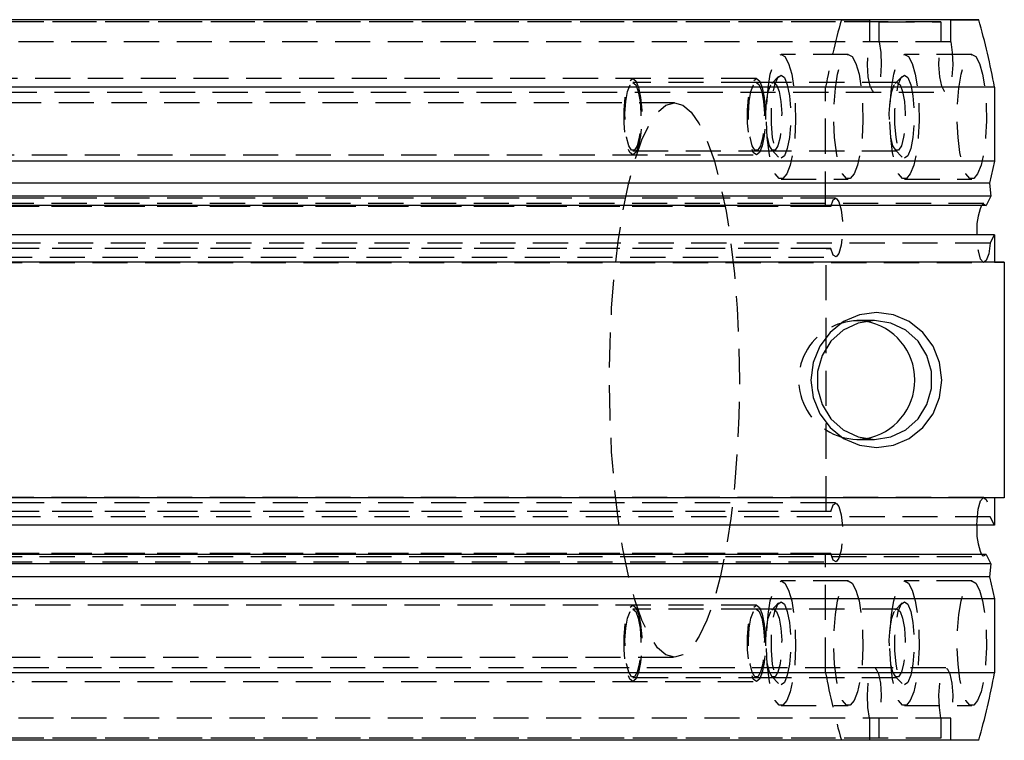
# Model space of a CAD drawing. Extents: x 62 to 809, y 49 to 567.
# Tile 6 of 7: x 652 to 723, y 295 to 347. Entities that reach past the tile are written whole.
import ezdxf

# ---------------------------------------------------------------- set-up
doc = ezdxf.new("R2010")
doc.units = 0
doc.header["$LTSCALE"] = 2
doc.linetypes.add('HIDDEN', pattern=[1.905, 1.27, -0.635])
doc.layers.get('0').update_dxf_attribs({"linetype": 'CONTINUOUS'})

msp = doc.modelspace()

# ---------------------------------------------------------------- linework, layer by layer
at = {"color": 7, "linetype": 'HIDDEN'}
for p, q in [((713.799818, 346.420539), (592.288672, 346.420539)), ((718.252732, 346.420539), (596.741601, 346.420539)), ((711.070194, 346.57054), (713.091298, 346.57054)), ((713.091298, 346.57054), (713.091298, 344.965707)), ((713.799818, 346.420539), (718.252732, 346.420539)), ((713.799818, 344.965707), (713.799818, 346.420539)), ((718.252732, 346.420539), (718.252732, 344.965707)), ((718.961283, 344.965707), (718.961283, 346.57054)), ((718.961283, 344.965707), (597.450121, 344.965707)), ((711.568668, 344.07054), (706.708207, 344.07054)), ((720.483913, 344.070538), (715.623452, 344.070538)), ((704.930468, 342.320538), (614.526182, 342.320538)), ((704.930468, 342.02904), (696.015238, 342.02904)), ((715.097084, 342.029038), (704.930468, 342.029038)), ((706.538348, 342.481855), (706.042617, 341.956363)), ((715.453579, 342.481855), (714.957847, 341.956363)), ((597.095861, 341.345539), (718.607022, 341.345539)), ((709.926381, 333.08054), (709.926381, 341.69517)), ((699.014722, 340.570539), (616.387143, 340.570539)), ((696.015238, 337.112039), (704.930468, 337.112039)), ((704.930468, 337.112039), (715.097084, 337.112039)), ((706.042617, 337.184715), (706.538348, 336.659224)), ((714.957847, 337.184715), (715.453579, 336.659222)), ((614.526182, 336.820538), (704.930468, 336.820538)), ((706.708207, 335.07054), (711.568668, 335.07054)), ((715.623452, 335.070539), (720.483913, 335.070539)), ((710.653677, 333.69554), (589.14253, 333.69554)), ((709.926381, 333.08054), (588.415234, 333.08054)), ((710.302874, 333.08054), (588.791742, 333.08054)), ((721.351965, 333.295539), (599.840819, 333.295539)), ((710.302874, 333.08054), (709.926381, 333.08054)), ((721.819653, 330.434529), (722.12617, 331.044608)), ((709.961577, 330.06054), (588.450416, 330.06054)), ((710.302874, 330.06054), (588.791742, 330.06054)), ((721.819653, 330.434529), (600.308507, 330.434529)), ((709.961577, 330.06054), (710.302874, 330.06054)), ((709.961577, 311.08054), (709.961577, 330.06054)), ((589.14253, 329.445539), (710.653677, 329.445539)), ((599.840819, 329.045539), (721.351965, 329.045539)), ((713.45885, 324.853539), (712.187513, 324.853539)), ((712.187513, 316.287539), (712.823167, 316.337755)), ((712.187513, 316.287539), (713.45885, 316.287539)), ((721.351965, 312.095539), (599.840819, 312.095539)), ((722.12617, 312.070539), (600.615039, 312.070539)), ((722.830012, 312.070539), (722.12617, 312.070539)), ((710.653677, 311.69554), (589.14253, 311.69554)), ((709.961577, 311.08054), (588.450416, 311.08054)), ((710.302874, 311.08054), (588.791742, 311.08054)), ((721.819653, 310.706549), (600.308507, 310.706549)), ((710.302874, 311.08054), (709.961577, 311.08054)), ((722.12617, 310.09647), (721.819653, 310.706549)), ((709.926381, 308.060539), (588.415234, 308.060539)), ((710.302874, 308.060539), (588.791742, 308.060539)), ((599.840819, 307.845539), (721.351965, 307.845539)), ((709.926381, 308.060539), (710.302874, 308.060539)), ((709.926381, 299.44591), (709.926381, 308.060539)), ((589.14253, 307.445539), (710.653677, 307.445539)), ((711.568668, 306.07054), (706.708207, 306.07054)), ((720.483913, 306.07054), (715.623452, 306.07054)), ((704.930468, 304.32054), (614.526182, 304.32054)), ((706.538348, 304.481856), (706.042617, 303.956363)), ((715.453579, 304.481856), (714.957847, 303.956363)), ((704.930468, 304.029039), (696.015238, 304.029039)), ((715.097084, 304.029039), (704.930468, 304.029039)), ((616.387143, 300.57054), (699.014722, 300.57054)), ((718.607022, 299.795539), (597.095861, 299.795539)), ((614.526182, 298.82054), (704.930468, 298.82054)), ((696.015238, 299.11204), (704.930468, 299.11204)), ((704.930468, 299.11204), (715.097084, 299.11204)), ((706.042617, 299.184717), (706.538348, 298.659223)), ((714.957847, 299.184715), (715.453579, 298.659223)), ((706.708207, 297.07054), (711.568668, 297.07054)), ((715.623452, 297.07054), (720.483913, 297.07054)), ((718.961283, 296.175371), (597.450121, 296.175371)), ((713.091298, 296.175373), (713.091298, 294.57054)), ((713.799818, 294.720539), (713.799818, 296.175373)), ((718.252732, 296.175371), (718.252732, 294.720539)), ((718.961283, 294.570539), (718.961283, 296.175371)), ((713.799818, 294.720539), (592.288672, 294.720539)), ((718.252732, 294.720539), (596.741601, 294.720539)), ((718.961283, 294.570539), (597.450121, 294.570539)), ((713.091298, 294.57054), (711.070194, 294.57054)), ((718.252732, 294.720539), (713.799818, 294.720539)), ((720.982357, 294.570539), (718.961283, 294.570539))]:
    msp.add_line(p, q, dxfattribs=at)
at = {"color": 7, "linetype": 'CONTINUOUS'}
for p, q in [((720.982357, 346.57054), (600.849642, 346.57054)), ((718.961283, 346.57054), (600.849642, 346.57054)), ((718.961283, 346.57054), (720.982357, 346.57054)), ((722.12617, 341.695168), (600.849642, 341.695168)), ((722.12617, 341.695168), (722.12617, 336.370538)), ((722.12617, 336.370538), (600.849642, 336.370538)), ((722.12617, 336.370538), (721.75081, 334.770539)), ((721.75081, 334.770539), (600.849642, 334.770539)), ((721.75081, 334.770539), (721.85333, 333.834585)), ((721.85333, 333.834585), (600.849642, 333.834585)), ((721.85333, 333.834585), (721.520021, 333.171175)), ((721.520021, 333.171175), (600.849642, 333.171175)), ((722.12617, 331.044608), (600.849642, 331.044608)), ((722.12617, 331.044608), (722.12617, 329.070539)), ((722.12617, 329.070539), (600.849642, 329.070539)), ((722.830012, 329.070539), (601.318865, 329.070539)), ((722.12617, 329.070539), (722.830012, 329.070539)), ((722.830012, 329.070539), (722.830012, 312.070539)), ((722.830012, 312.070539), (601.318865, 312.070539)), ((722.12617, 312.070539), (722.12617, 310.09647)), ((722.12617, 310.09647), (600.849642, 310.09647)), ((721.52315, 307.974721), (600.849642, 307.974721)), ((721.52315, 307.974721), (721.854343, 307.315554)), ((721.854343, 307.315554), (600.849642, 307.315554)), ((721.854343, 307.315554), (721.75081, 306.370539)), ((721.75081, 306.370539), (600.849642, 306.370539)), ((721.75081, 306.370539), (722.12617, 304.77054)), ((722.12617, 304.77054), (600.849642, 304.77054)), ((722.12617, 304.77054), (722.12617, 299.445908)), ((722.12617, 299.445908), (600.849642, 299.445908)), ((720.982357, 294.570539), (600.849642, 294.570539))]:
    msp.add_line(p, q, dxfattribs=at)
at = {"color": 7, "linetype": 'HIDDEN', "flags": 128}
for points in [[(713.799818, 344.965707), (713.913365, 344.205105), (713.942721, 343.312287), (713.882579, 342.447953), (713.74379, 341.767677), (713.551297, 341.3939), (713.33979, 341.3939), (713.147326, 341.767677), (713.008507, 342.447955), (712.948396, 343.312287), (712.977721, 344.205105), (713.091298, 344.965707)], [(718.961283, 344.965707), (719.07483, 344.205103), (719.104185, 343.312287), (719.044044, 342.447953), (718.905254, 341.767676), (718.712761, 341.3939), (718.501254, 341.3939), (718.308761, 341.767676), (718.169971, 342.447953), (718.10983, 343.312287), (718.139186, 344.205105), (718.252732, 344.965707)], [(706.708207, 344.07054), (706.993057, 343.903668), (707.256778, 343.415427), (707.479789, 342.642029), (707.645609, 341.640831), (707.741871, 340.486092), (707.76151, 339.263448), (707.703008, 338.063582), (707.570716, 336.975479), (707.374497, 336.079839), (707.128822, 335.443089), (706.851973, 335.112453), (706.564455, 335.112453), (706.287592, 335.443089), (706.041946, 336.079839), (705.845698, 336.975479), (705.71342, 338.063582), (705.654918, 339.263448), (705.674543, 340.486092), (705.770819, 341.640833), (705.936625, 342.642029), (706.159665, 343.415427), (706.423371, 343.903668), (706.708207, 344.07054)], [(711.568668, 344.07054), (711.853488, 343.903668), (712.117209, 343.415427), (712.34025, 342.642029), (712.50604, 341.640831), (712.602331, 340.486092), (712.621941, 339.263448), (712.563439, 338.063582), (712.431177, 336.975479), (712.234928, 336.079839), (711.989268, 335.443089), (711.712404, 335.112453), (711.424901, 335.112453), (711.148038, 335.443089), (710.902377, 336.079839), (710.706129, 336.975479), (710.573866, 338.063582), (710.515364, 339.263448), (710.534974, 340.486092), (710.631265, 341.640833), (710.797085, 342.642029), (711.020096, 343.415427), (711.283817, 343.903668), (711.568668, 344.07054)], [(715.623452, 344.070538), (715.908303, 343.903668), (716.171994, 343.415425), (716.395034, 342.642027), (716.560855, 341.640831), (716.657116, 340.486092), (716.676756, 339.263448), (716.618254, 338.06358), (716.485961, 336.975477), (716.289743, 336.079838), (716.044082, 335.443088), (715.767219, 335.112452), (715.479686, 335.112452), (715.202852, 335.443088), (714.957192, 336.079838), (714.760943, 336.975477), (714.628651, 338.06358), (714.570179, 339.263448), (714.589789, 340.486092), (714.68608, 341.640831), (714.85187, 342.642029), (715.074911, 343.415427), (715.338632, 343.903668), (715.623452, 344.070538)], [(720.483913, 344.070538), (720.768734, 343.903668), (721.032455, 343.415425), (721.255495, 342.642027), (721.421286, 341.640831), (721.517577, 340.486092), (721.537187, 339.263448), (721.478685, 338.06358), (721.346422, 336.975477), (721.150174, 336.079838), (720.904513, 335.443088), (720.62765, 335.112452), (720.340147, 335.112452), (720.063283, 335.443088), (719.817623, 336.079838), (719.621374, 336.975477), (719.489112, 338.06358), (719.43061, 339.263448), (719.45022, 340.486092), (719.546511, 341.640831), (719.712331, 342.642029), (719.935342, 343.415427), (720.199063, 343.903668), (720.483913, 344.070538)], [(696.015238, 342.32054), (696.235894, 342.154694), (696.429952, 341.677162), (696.573972, 340.945539), (696.650608, 340.048072), (696.650608, 339.093007), (696.573972, 338.195539), (696.429952, 337.463917), (696.235894, 336.986385), (696.015238, 336.82054), (695.794567, 336.986385), (695.600509, 337.463917), (695.456489, 338.195539), (695.379852, 339.093007), (695.379852, 340.048072), (695.456489, 340.945539), (695.600509, 341.677162), (695.794567, 342.154694), (696.015238, 342.32054)], [(696.015238, 342.02904), (696.223586, 341.863023), (696.403815, 341.387392), (696.531548, 340.666387), (696.589558, 339.797381), (696.570008, 338.89774), (696.47552, 338.088963), (696.318879, 337.48028), (696.121215, 337.1539), (695.909246, 337.1539), (695.711582, 337.48028), (695.554941, 338.088963), (695.460453, 338.89774), (695.440902, 339.797381), (695.498913, 340.666387), (695.626645, 341.387392), (695.806875, 341.863023), (696.015238, 342.02904)], [(704.930468, 342.320538), (705.15114, 342.154694), (705.345183, 341.677162), (705.489217, 340.945539), (705.565854, 340.048072), (705.565854, 339.093007), (705.489217, 338.195539), (705.345183, 337.463917), (705.15114, 336.986385), (704.930468, 336.820538), (704.709812, 336.986385), (704.515754, 337.463917), (704.371735, 338.195539), (704.295098, 339.093007), (704.295098, 340.048072), (704.371735, 340.945539), (704.515754, 341.677162), (704.709812, 342.154694), (704.930468, 342.320538)], [(704.930468, 342.029038), (705.138831, 341.863023), (705.319061, 341.387392), (705.446794, 340.666387), (705.504804, 339.797381), (705.485254, 338.897738), (705.390765, 338.088963), (705.234109, 337.48028), (705.03646, 337.1539), (704.824491, 337.1539), (704.626828, 337.48028), (704.470187, 338.088963), (704.375698, 338.897738), (704.356148, 339.797381), (704.414143, 340.666387), (704.541891, 341.387392), (704.722106, 341.863023), (704.930468, 342.029038)], [(706.181823, 342.02904), (706.390186, 341.863023), (706.570401, 341.387392), (706.698149, 340.666387), (706.756159, 339.797381), (706.736594, 338.89774), (706.64212, 338.088963), (706.485464, 337.48028), (706.287815, 337.1539), (706.075846, 337.1539), (705.878182, 337.48028), (705.721541, 338.088963), (705.627053, 338.89774), (705.607488, 339.797381), (705.665498, 340.666387), (705.793246, 341.387392), (705.97346, 341.863023), (706.181823, 342.02904)], [(706.708207, 342.570539), (706.948935, 342.389617), (707.160636, 341.868674), (707.317754, 341.07054), (707.401349, 340.091485), (707.401349, 339.049596), (707.317754, 338.070539), (707.160636, 337.272407), (706.948935, 336.751462), (706.708207, 336.57054), (706.467479, 336.751462), (706.255793, 337.272407), (706.098675, 338.070539), (706.015064, 339.049596), (706.015064, 340.091485), (706.098675, 341.07054), (706.255793, 341.868674), (706.467479, 342.389617), (706.708207, 342.570539)], [(715.097084, 342.029038), (715.305432, 341.863023), (715.485646, 341.387392), (715.613379, 340.666387), (715.671404, 339.797381), (715.651854, 338.897738), (715.557351, 338.088963), (715.40071, 337.48028), (715.203061, 337.1539), (714.991077, 337.1539), (714.793428, 337.48028), (714.636787, 338.088963), (714.542284, 338.897738), (714.522733, 339.797381), (714.580758, 340.666387), (714.708491, 341.387392), (714.888706, 341.863023), (715.097084, 342.029038)], [(715.623452, 342.570539), (715.864196, 342.389617), (716.075881, 341.868672), (716.232999, 341.07054), (716.316595, 340.091483), (716.316595, 339.049594), (716.232999, 338.070539), (716.075881, 337.272405), (715.864196, 336.75146), (715.623452, 336.57054), (715.382739, 336.75146), (715.171053, 337.272405), (715.013905, 338.070539), (714.93031, 339.049594), (714.93031, 340.091483), (715.013905, 341.07054), (715.171053, 341.868672), (715.382739, 342.389617), (715.623452, 342.570539)], [(699.014722, 340.570539), (699.627175, 340.399436), (700.229152, 339.889056), (700.810357, 339.04813), (701.360836, 337.891047), (701.871171, 336.437607), (702.33263, 334.712675), (702.737316, 332.745768), (703.078314, 330.570539), (703.349783, 328.224208), (703.547074, 325.74692), (703.666805, 323.181063), (703.706949, 320.570539), (703.666805, 317.960015), (703.547074, 315.394158), (703.349783, 312.916871), (703.078314, 310.570539), (702.737316, 308.395311), (702.33263, 306.428404), (701.871171, 304.703472), (701.360836, 303.250031), (700.810357, 302.092948), (700.229152, 301.252024), (699.627175, 300.741642), (699.014722, 300.57054), (698.402255, 300.741642), (697.800278, 301.252024), (697.219073, 302.092948), (696.668609, 303.250031), (696.158274, 304.703473), (695.696815, 306.428404), (695.292114, 308.395311), (694.951131, 310.570539), (694.679662, 312.916871), (694.48237, 315.394159), (694.362625, 317.960016), (694.322481, 320.57054), (694.362625, 323.181064), (694.48237, 325.74692), (694.679662, 328.224208), (694.951131, 330.57054), (695.292114, 332.745768), (695.696815, 334.712675), (696.158274, 336.437607), (696.668609, 337.891047), (697.219073, 339.04813), (697.800278, 339.889056), (698.402255, 340.399436), (699.014722, 340.570539)], [(710.302874, 333.08054), (710.48133, 333.564541), (710.69081, 333.689639), (710.893585, 333.433318), (711.053177, 332.841713), (711.140885, 332.021309), (711.140885, 331.119771), (711.053177, 330.299366), (710.893585, 329.707762), (710.69081, 329.45144), (710.48133, 329.576539), (710.302874, 330.06054)], [(721.18391, 333.171175), (721.310302, 333.288102), (721.520021, 333.171175)], [(721.819653, 330.434529), (721.705987, 329.674278), (721.528574, 329.18334), (721.319391, 329.050081), (721.11605, 329.298485), (720.955207, 329.883843), (720.86574, 330.700795), (720.854296, 331.044608)], [(720.854296, 310.09647), (720.865353, 310.432747), (720.954283, 311.252106), (721.115007, 311.840151), (721.318468, 312.090741), (721.528008, 311.958649), (721.705749, 311.467714), (721.819653, 310.706549)], [(710.302874, 311.08054), (710.48133, 311.564541), (710.69081, 311.689639), (710.893585, 311.433318), (711.053177, 310.841713), (711.140885, 310.02131), (711.140885, 309.11977), (711.053177, 308.299366), (710.893585, 307.707761), (710.69081, 307.45144), (710.48133, 307.576538), (710.302874, 308.060539)], [(721.52315, 307.974721), (721.313312, 307.851939), (721.180781, 307.974721)], [(706.708207, 306.07054), (706.993057, 305.903667), (707.256778, 305.415427), (707.479789, 304.642029), (707.645609, 303.640833), (707.741871, 302.486091), (707.76151, 301.263449), (707.703008, 300.063582), (707.570716, 298.975478), (707.374497, 298.079838), (707.128822, 297.443089), (706.851973, 297.112453), (706.564455, 297.112453), (706.287592, 297.443089), (706.041931, 298.079838), (705.845698, 298.975478), (705.71342, 300.063582), (705.654918, 301.263449), (705.674543, 302.486091), (705.770819, 303.640833), (705.936625, 304.642029), (706.159665, 305.415427), (706.423371, 305.903667), (706.708207, 306.07054)], [(711.568668, 306.07054), (711.853488, 305.903667), (712.117209, 305.415427), (712.34025, 304.642029), (712.50604, 303.640833), (712.602331, 302.486091), (712.621941, 301.263449), (712.563439, 300.063582), (712.431177, 298.975478), (712.234928, 298.079838), (711.989268, 297.443089), (711.712404, 297.112453), (711.424901, 297.112453), (711.148038, 297.443089), (710.902377, 298.079838), (710.706129, 298.975478), (710.573866, 300.063582), (710.515364, 301.263449), (710.534974, 302.486091), (710.631265, 303.640833), (710.797085, 304.642029), (711.020096, 305.415427), (711.283817, 305.903667), (711.568668, 306.07054)], [(715.623452, 306.07054), (715.908303, 305.903667), (716.171994, 305.415427), (716.395034, 304.642029), (716.560855, 303.640833), (716.657116, 302.486091), (716.676756, 301.263447), (716.618254, 300.063582), (716.485961, 298.975478), (716.289713, 298.079838), (716.044082, 297.443088), (715.767219, 297.112453), (715.479686, 297.112453), (715.202852, 297.443088), (714.957192, 298.079838), (714.760943, 298.975478), (714.628651, 300.063582), (714.570179, 301.263449), (714.589789, 302.486091), (714.68608, 303.640833), (714.85187, 304.642029), (715.074911, 305.415427), (715.338602, 305.903667), (715.623452, 306.07054)], [(720.483913, 306.07054), (720.768734, 305.903667), (721.032455, 305.415427), (721.255495, 304.642029), (721.421286, 303.640833), (721.517577, 302.486091), (721.537187, 301.263447), (721.478685, 300.063582), (721.346422, 298.975478), (721.150174, 298.079838), (720.904513, 297.443088), (720.62765, 297.112453), (720.340147, 297.112453), (720.063283, 297.443088), (719.817623, 298.079838), (719.621374, 298.975478), (719.489112, 300.063582), (719.43061, 301.263449), (719.45022, 302.486091), (719.546511, 303.640833), (719.712331, 304.642029), (719.935342, 305.415427), (720.199063, 305.903667), (720.483913, 306.07054)], [(696.015238, 304.32054), (696.235894, 304.154693), (696.429952, 303.677162), (696.573972, 302.945539), (696.650608, 302.048072), (696.650608, 301.093008), (696.573972, 300.195539), (696.429952, 299.463918), (696.235894, 298.986384), (696.015238, 298.82054), (695.794567, 298.986384), (695.600509, 299.463918), (695.456489, 300.195539), (695.379852, 301.093008), (695.379852, 302.048072), (695.456489, 302.945539), (695.600509, 303.677162), (695.794567, 304.154693), (696.015238, 304.32054)], [(704.930468, 304.32054), (705.15114, 304.154693), (705.345183, 303.677162), (705.489217, 302.945539), (705.565854, 302.048072), (705.565854, 301.093006), (705.489217, 300.195539), (705.345183, 299.463916), (705.15114, 298.986384), (704.930468, 298.82054), (704.709812, 298.986384), (704.515754, 299.463916), (704.371735, 300.195539), (704.295098, 301.093006), (704.295098, 302.048072), (704.371735, 302.945539), (704.515754, 303.677162), (704.709812, 304.154693), (704.930468, 304.32054)], [(706.708207, 304.57054), (706.948935, 304.389618), (707.160636, 303.868673), (707.317754, 303.070539), (707.401349, 302.091484), (707.401349, 301.049595), (707.317754, 300.07054), (707.160636, 299.272406), (706.948935, 298.751462), (706.708207, 298.570539), (706.467479, 298.751462), (706.255793, 299.272406), (706.098675, 300.07054), (706.015064, 301.049595), (706.015064, 302.091484), (706.098675, 303.070539), (706.255793, 303.868673), (706.467479, 304.389618), (706.708207, 304.57054)], [(715.623452, 304.570538), (715.864196, 304.389618), (716.075881, 303.868673), (716.232999, 303.070539), (716.316595, 302.091484), (716.316595, 301.049595), (716.232999, 300.070539), (716.075881, 299.272406), (715.864196, 298.751462), (715.623452, 298.570539), (715.382739, 298.751462), (715.171053, 299.272406), (715.013905, 300.070539), (714.93031, 301.049595), (714.93031, 302.091484), (715.013905, 303.070539), (715.171053, 303.868673), (715.382739, 304.389618), (715.623452, 304.570538)], [(696.015238, 304.029039), (696.223586, 303.863022), (696.403815, 303.387394), (696.531548, 302.666388), (696.589558, 301.797382), (696.570008, 300.897739), (696.47552, 300.088962), (696.318879, 299.480281), (696.121215, 299.153901), (695.909246, 299.153901), (695.711582, 299.480281), (695.554941, 300.088962), (695.460453, 300.897739), (695.440902, 301.797382), (695.498913, 302.666388), (695.626645, 303.387394), (695.806875, 303.863022), (696.015238, 304.029039)], [(704.930468, 304.029039), (705.138831, 303.863022), (705.319061, 303.387392), (705.446794, 302.666386), (705.504804, 301.79738), (705.485254, 300.897739), (705.390765, 300.088962), (705.234109, 299.480279), (705.03646, 299.153899), (704.824491, 299.153899), (704.626828, 299.480281), (704.470187, 300.088962), (704.375698, 300.897739), (704.356148, 301.79738), (704.414143, 302.666386), (704.541891, 303.387392), (704.722106, 303.863022), (704.930468, 304.029039)], [(706.181823, 304.029039), (706.390186, 303.863022), (706.570401, 303.387394), (706.698149, 302.666388), (706.756159, 301.797382), (706.736594, 300.897739), (706.64212, 300.088962), (706.485464, 299.480281), (706.287815, 299.153901), (706.075846, 299.153901), (705.878182, 299.480281), (705.721541, 300.088962), (705.627053, 300.897739), (705.607488, 301.797382), (705.665498, 302.666388), (705.793246, 303.387394), (705.97346, 303.863022), (706.181823, 304.029039)], [(715.097084, 304.029039), (715.305432, 303.863022), (715.485646, 303.387392), (715.613379, 302.666386), (715.671404, 301.79738), (715.651854, 300.897739), (715.557351, 300.088962), (715.40071, 299.480279), (715.203061, 299.153899), (714.991077, 299.153899), (714.793428, 299.480281), (714.636787, 300.088962), (714.542284, 300.897739), (714.522733, 301.79738), (714.580758, 302.666386), (714.708491, 303.387392), (714.888706, 303.863022), (715.097084, 304.029039)], [(713.091298, 296.175373), (712.977721, 296.935975), (712.948396, 297.828791), (713.008507, 298.693125), (713.147326, 299.373403), (713.33979, 299.74718), (713.551297, 299.74718), (713.74379, 299.373403), (713.882579, 298.693125), (713.942721, 297.828791), (713.913365, 296.935975), (713.799818, 296.175373)], [(718.252732, 296.175371), (718.139186, 296.935975), (718.10983, 297.828791), (718.169971, 298.693125), (718.308761, 299.373403), (718.501254, 299.74718), (718.712761, 299.74718), (718.905254, 299.373403), (719.044044, 298.693125), (719.104185, 297.828791), (719.07483, 296.935975), (718.961283, 296.175371)]]:
    msp.add_lwpolyline(points, dxfattribs=at)
at = {"color": 7, "linetype": 'CONTINUOUS', "flags": 128}
for points in [[(713.595166, 315.706539), (714.818939, 315.872276), (715.959295, 316.358191), (716.938539, 317.131172), (717.689945, 318.138539), (718.162312, 319.311643), (718.323424, 320.570539), (718.162312, 321.829435), (717.689945, 323.002539), (716.938539, 324.009906), (715.959295, 324.782886), (714.818939, 325.268802), (713.595166, 325.434539), (712.371423, 325.268802), (711.231037, 324.782886), (710.251792, 324.009906), (709.500386, 323.002539), (709.028049, 321.829435), (708.866938, 320.570539), (709.028049, 319.311643), (709.500386, 318.138539), (710.251792, 317.131172), (711.231037, 316.358191), (712.371423, 315.872276), (713.595166, 315.706539)], [(713.45885, 316.287539), (714.63184, 316.461031), (715.70979, 316.96745), (716.605379, 317.76577), (717.24607, 318.791316), (717.579945, 319.961005), (717.579945, 321.180073), (717.24607, 322.349761), (716.605379, 323.375308), (715.70979, 324.173628), (714.63184, 324.680047), (713.45885, 324.853539), (712.28589, 324.680047), (711.20794, 324.173628), (710.312321, 323.375308), (709.67166, 322.349761), (709.337785, 321.180073), (709.337785, 319.961005), (709.67166, 318.791316), (710.312321, 317.76577), (711.20794, 316.96745), (712.28589, 316.461031), (713.45885, 316.287539)]]:
    msp.add_lwpolyline(points, dxfattribs=at)
at = {"color": 7, "linetype": 'HIDDEN'}
for centre, radius, start, end in [((763.475309, 331.703886), 54.473052, 164.16204649, 169.43114592), ((712.261908, 320.563602), 4.27671, 82.45896912, 269.00327144), ((763.475124, 309.43715), 54.472863, 190.56884491, 195.83796269)]:
    msp.add_arc(centre, radius, start, end, dxfattribs=at)
at = {"color": 7, "linetype": 'CONTINUOUS'}
for centre, radius, start, end in [((668.58994, 331.706869), 54.460022, 10.56821749, 15.83858037), ((725.375145, 331.432714), 4.537477, 157.47206057, 184.90669497), ((712.076581, 320.570539), 4.298122, 280.00304264, 79.99695736), ((725.386787, 309.707914), 4.549115, 175.10019451, 202.39537297), ((668.589752, 309.434257), 54.460217, 344.16142514, 349.43176727)]:
    msp.add_arc(centre, radius, start, end, dxfattribs=at)

doc.saveas('drawing.dxf')
